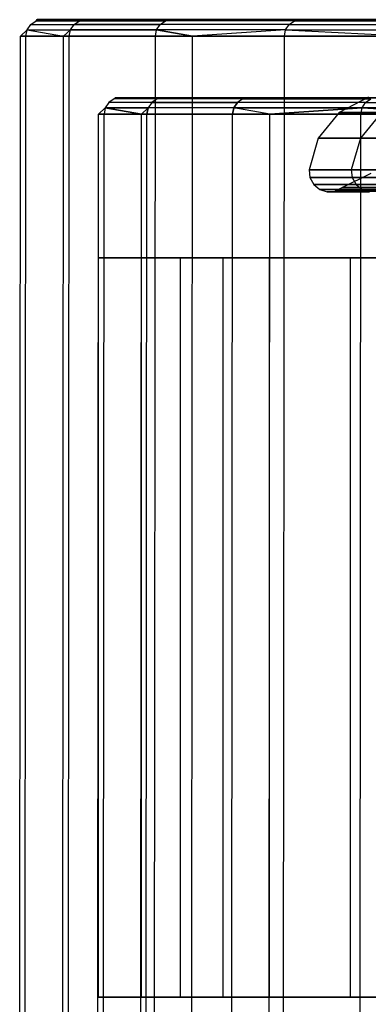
# Model space of a CAD drawing. Extents: x -172 to 172, y -29 to 28.
# Tile 41 of 256: x -170.01 to -165.76, y -4.69 to 7.3. Entities that reach past the tile are written whole.
import ezdxf

# ---------------------------------------------------------------- set-up
doc = ezdxf.new("R2010")
doc.units = 0
doc.header["$LTSCALE"] = 25.4
doc.layers.get('0').update_dxf_attribs({"linetype": 'CONTINUOUS'})

# ---------------------------------------------------------------- blocks, each defined once
blk = doc.blocks.new('RYFLO_AURA_STL')
at = {"color": 0}
for p, q in [((-169.914, 7.173, -1247.975), (-169.87, 7.238, -1247.974)), ((-169.914, 7.173, -1247.975), (-169.87, 7.238, -1247.974)), ((-169.914, 7.173, -1238.525), (-169.87, 7.238, -1238.526)), ((-169.914, 7.173, -1238.525), (-169.87, 7.238, -1238.526)), ((-169.87, 7.238, -1247.974), (-169.805, 7.281, -1247.972)), ((-169.87, 7.238, -1247.974), (-169.805, 7.281, -1247.972)), ((-169.87, 7.238, -1238.526), (-169.805, 7.281, -1238.528)), ((-169.87, 7.238, -1238.526), (-169.805, 7.281, -1238.528)), ((-169.87, 7.238, -1247.974), (-169.345, 7.238, -1257.407)), ((-169.87, 7.238, -1247.974), (-169.345, 7.238, -1257.407)), ((-169.87, 7.238, -1247.974), (-169.87, 7.238, -1238.526)), ((-169.87, 7.238, -1247.974), (-169.87, 7.238, -1238.526)), ((-169.87, 7.238, -1238.526), (-169.345, 7.238, -1229.093)), ((-169.87, 7.238, -1238.526), (-169.345, 7.238, -1229.093)), ((-169.729, 7.297, -1238.53), (-169.805, 7.281, -1238.528)), ((-169.805, 7.281, -1238.528), (-169.271, 7.297, -1229.928)), ((-169.729, 7.297, -1247.97), (-169.805, 7.281, -1247.972)), ((-169.805, 7.281, -1247.972), (-169.794, 7.297, -1243.25)), ((-169.805, 7.281, -1247.972), (-169.271, 7.297, -1256.572)), ((-169.805, 7.281, -1247.972), (-169.271, 7.297, -1256.572)), ((-169.729, 7.297, -1247.97), (-169.805, 7.281, -1247.972)), ((-169.794, 7.297, -1243.25), (-169.805, 7.281, -1238.528)), ((-169.729, 7.297, -1238.53), (-169.805, 7.281, -1238.528)), ((-169.794, 7.297, -1243.25), (-169.805, 7.281, -1238.528)), ((-169.805, 7.281, -1247.972), (-169.794, 7.297, -1243.25)), ((-169.805, 7.281, -1238.528), (-169.271, 7.297, -1229.928)), ((-169.805, 7.281, -1247.972), (-169.28, 7.281, -1257.402)), ((-169.805, 7.281, -1247.972), (-169.28, 7.281, -1257.402)), ((-169.805, 7.281, -1247.972), (-169.805, 7.281, -1238.528)), ((-169.805, 7.281, -1247.972), (-169.805, 7.281, -1238.528)), ((-169.805, 7.281, -1238.528), (-169.28, 7.281, -1229.098)), ((-169.805, 7.281, -1238.528), (-169.28, 7.281, -1229.098)), ((-169.794, 7.297, -1243.25), (-169.729, 7.297, -1247.97)), ((-169.729, 7.297, -1238.53), (-169.794, 7.297, -1243.25)), ((-169.794, 7.297, -1243.25), (-169.729, 7.297, -1247.97)), ((-169.729, 7.297, -1238.53), (-169.794, 7.297, -1243.25)), ((-169.271, 7.297, -1229.928), (-169.729, 7.297, -1238.53)), ((-169.729, 7.297, -1247.97), (-169.271, 7.297, -1256.572)), ((-169.729, 7.297, -1247.97), (-169.271, 7.297, -1256.572)), ((-169.271, 7.297, -1229.928), (-169.729, 7.297, -1238.53)), ((-169.388, 7.173, -1257.411), (-169.345, 7.238, -1257.407)), ((-169.388, 7.173, -1257.411), (-169.345, 7.238, -1257.407)), ((-169.388, 7.173, -1229.089), (-169.345, 7.238, -1229.093)), ((-169.388, 7.173, -1229.089), (-169.345, 7.238, -1229.093)), ((-169.345, 7.238, -1257.407), (-169.28, 7.281, -1257.402)), ((-169.345, 7.238, -1257.407), (-169.28, 7.281, -1257.402)), ((-169.345, 7.238, -1229.093), (-169.28, 7.281, -1229.098)), ((-169.345, 7.238, -1229.093), (-169.28, 7.281, -1229.098)), ((-169.345, 7.238, -1257.407), (-168.297, 7.238, -1266.797)), ((-169.345, 7.238, -1257.407), (-168.297, 7.238, -1266.797)), ((-168.297, 7.238, -1219.704), (-169.345, 7.238, -1229.093)), ((-168.297, 7.238, -1219.704), (-169.345, 7.238, -1229.093)), ((-169.204, 7.297, -1257.395), (-169.28, 7.281, -1257.402)), ((-169.28, 7.281, -1257.402), (-169.271, 7.297, -1256.572)), ((-169.204, 7.297, -1257.395), (-169.28, 7.281, -1257.402)), ((-169.28, 7.281, -1257.402), (-169.271, 7.297, -1256.572)), ((-169.271, 7.297, -1229.928), (-169.28, 7.281, -1229.098)), ((-169.28, 7.281, -1229.098), (-169.204, 7.297, -1229.105)), ((-169.271, 7.297, -1229.928), (-169.28, 7.281, -1229.098)), ((-169.28, 7.281, -1229.098), (-169.204, 7.297, -1229.105)), ((-169.28, 7.281, -1257.402), (-168.232, 7.281, -1266.788)), ((-169.28, 7.281, -1257.402), (-168.232, 7.281, -1266.788)), ((-168.232, 7.281, -1219.713), (-169.28, 7.281, -1229.098)), ((-168.232, 7.281, -1219.713), (-169.28, 7.281, -1229.098)), ((-169.271, 7.297, -1256.572), (-169.204, 7.297, -1257.395)), ((-169.204, 7.297, -1229.105), (-169.271, 7.297, -1229.928)), ((-169.271, 7.297, -1256.572), (-169.204, 7.297, -1257.395)), ((-169.204, 7.297, -1229.105), (-169.271, 7.297, -1229.928)), ((-169.204, 7.297, -1257.395), (-168.157, 7.297, -1266.777)), ((-168.157, 7.297, -1219.723), (-169.204, 7.297, -1229.105)), ((-169.204, 7.297, -1257.395), (-168.157, 7.297, -1266.777)), ((-168.157, 7.297, -1219.723), (-169.204, 7.297, -1229.105)), ((-168.34, 7.173, -1266.803), (-168.297, 7.238, -1266.797)), ((-168.34, 7.173, -1266.803), (-168.297, 7.238, -1266.797)), ((-168.34, 7.173, -1219.698), (-168.297, 7.238, -1219.704)), ((-168.34, 7.173, -1219.698), (-168.297, 7.238, -1219.704)), ((-168.297, 7.238, -1266.797), (-168.232, 7.281, -1266.788)), ((-168.297, 7.238, -1266.797), (-168.232, 7.281, -1266.788)), ((-168.297, 7.238, -1219.704), (-168.232, 7.281, -1219.713)), ((-168.297, 7.238, -1219.704), (-168.232, 7.281, -1219.713)), ((-166.728, 7.238, -1276.113), (-168.297, 7.238, -1266.797)), ((-166.728, 7.238, -1276.113), (-168.297, 7.238, -1266.797)), ((-166.728, 7.238, -1210.387), (-168.297, 7.238, -1219.704)), ((-166.728, 7.238, -1210.387), (-168.297, 7.238, -1219.704)), ((-168.157, 7.297, -1219.723), (-168.232, 7.281, -1219.713)), ((-168.232, 7.281, -1219.713), (-167.704, 7.297, -1216.688)), ((-167.704, 7.297, -1269.812), (-168.232, 7.281, -1266.788)), ((-168.232, 7.281, -1266.788), (-168.157, 7.297, -1266.777)), ((-167.704, 7.297, -1269.812), (-168.232, 7.281, -1266.788)), ((-168.232, 7.281, -1266.788), (-168.157, 7.297, -1266.777)), ((-168.157, 7.297, -1219.723), (-168.232, 7.281, -1219.713)), ((-168.232, 7.281, -1219.713), (-167.704, 7.297, -1216.688)), ((-166.664, 7.281, -1276.101), (-168.232, 7.281, -1266.788)), ((-166.664, 7.281, -1276.101), (-168.232, 7.281, -1266.788)), ((-166.664, 7.281, -1210.4), (-168.232, 7.281, -1219.713)), ((-166.664, 7.281, -1210.4), (-168.232, 7.281, -1219.713)), ((-167.704, 7.297, -1216.688), (-168.157, 7.297, -1219.723)), ((-168.157, 7.297, -1266.777), (-167.704, 7.297, -1269.812)), ((-168.157, 7.297, -1266.777), (-167.704, 7.297, -1269.812)), ((-167.704, 7.297, -1216.688), (-168.157, 7.297, -1219.723)), ((-167.704, 7.297, -1269.812), (-166.589, 7.297, -1276.086)), ((-166.664, 7.281, -1276.101), (-167.704, 7.297, -1269.812)), ((-166.664, 7.281, -1276.101), (-167.704, 7.297, -1269.812)), ((-166.664, 7.281, -1210.4), (-167.704, 7.297, -1216.688)), ((-166.664, 7.281, -1210.4), (-167.704, 7.297, -1216.688)), ((-166.589, 7.297, -1210.414), (-167.704, 7.297, -1216.688)), ((-167.704, 7.297, -1269.812), (-166.589, 7.297, -1276.086)), ((-166.589, 7.297, -1210.414), (-167.704, 7.297, -1216.688)), ((-166.771, 7.173, -1276.122), (-166.728, 7.238, -1276.113)), ((-166.771, 7.173, -1276.122), (-166.728, 7.238, -1276.113)), ((-166.771, 7.173, -1210.379), (-166.728, 7.238, -1210.387)), ((-166.771, 7.173, -1210.379), (-166.728, 7.238, -1210.387)), ((-166.728, 7.238, -1276.113), (-166.664, 7.281, -1276.101)), ((-166.728, 7.238, -1276.113), (-166.664, 7.281, -1276.101)), ((-166.728, 7.238, -1210.387), (-166.664, 7.281, -1210.4)), ((-166.728, 7.238, -1210.387), (-166.664, 7.281, -1210.4)), ((-166.728, 7.238, -1276.113), (-164.644, 7.238, -1285.328)), ((-166.728, 7.238, -1276.113), (-164.644, 7.238, -1285.328)), ((-166.728, 7.238, -1210.387), (-164.644, 7.238, -1201.172)), ((-166.728, 7.238, -1210.387), (-164.644, 7.238, -1201.172)), ((-166.589, 7.297, -1210.414), (-166.664, 7.281, -1210.4)), ((-166.664, 7.281, -1210.4), (-165.103, 7.297, -1203.612)), ((-166.589, 7.297, -1276.086), (-166.664, 7.281, -1276.101)), ((-166.664, 7.281, -1276.101), (-165.103, 7.297, -1282.888)), ((-166.664, 7.281, -1276.101), (-165.103, 7.297, -1282.888)), ((-166.589, 7.297, -1276.086), (-166.664, 7.281, -1276.101)), ((-166.589, 7.297, -1210.414), (-166.664, 7.281, -1210.4)), ((-166.664, 7.281, -1210.4), (-165.103, 7.297, -1203.612)), ((-166.664, 7.281, -1276.101), (-164.581, 7.281, -1285.312)), ((-166.664, 7.281, -1276.101), (-164.581, 7.281, -1285.312)), ((-166.664, 7.281, -1210.4), (-164.581, 7.281, -1201.188)), ((-166.664, 7.281, -1210.4), (-164.581, 7.281, -1201.188)), ((-165.103, 7.297, -1203.612), (-166.589, 7.297, -1210.414)), ((-166.589, 7.297, -1276.086), (-165.103, 7.297, -1282.888)), ((-166.589, 7.297, -1276.086), (-165.103, 7.297, -1282.888)), ((-165.103, 7.297, -1203.612), (-166.589, 7.297, -1210.414)), ((-170.006, -7.303, -1243.25), (-169.995, 7.097, -1243.25)), ((-170.006, -7.303, -1243.25), (-169.995, 7.097, -1243.25)), ((-169.914, 7.173, -1238.525), (-169.995, 7.097, -1243.25)), ((-169.914, 7.173, -1247.975), (-169.995, 7.097, -1243.25)), ((-169.914, 7.173, -1238.525), (-169.995, 7.097, -1243.25)), ((-169.914, 7.173, -1247.975), (-169.995, 7.097, -1243.25)), ((-169.995, 7.097, -1243.25), (-169.929, 7.097, -1247.976)), ((-169.929, 7.097, -1238.525), (-169.995, 7.097, -1243.25)), ((-169.929, 7.097, -1238.525), (-169.995, 7.097, -1243.25)), ((-169.995, 7.097, -1243.25), (-169.929, 7.097, -1247.976)), ((-169.94, -7.303, -1247.976), (-169.929, 7.097, -1247.976)), ((-169.94, -7.303, -1247.976), (-169.929, 7.097, -1247.976)), ((-169.94, -7.303, -1238.524), (-169.929, 7.097, -1238.525)), ((-169.94, -7.303, -1238.524), (-169.929, 7.097, -1238.525)), ((-169.929, 7.097, -1238.525), (-169.914, 7.173, -1238.525)), ((-169.929, 7.097, -1247.976), (-169.914, 7.173, -1247.975)), ((-169.929, 7.097, -1247.976), (-169.914, 7.173, -1247.975)), ((-169.929, 7.097, -1238.525), (-169.914, 7.173, -1238.525)), ((-169.929, 7.097, -1247.976), (-169.471, 7.097, -1256.588)), ((-169.471, 7.097, -1229.912), (-169.929, 7.097, -1238.525)), ((-169.929, 7.097, -1247.976), (-169.471, 7.097, -1256.588)), ((-169.471, 7.097, -1229.912), (-169.929, 7.097, -1238.525)), ((-169.914, 7.173, -1247.975), (-169.471, 7.097, -1256.588)), ((-169.914, 7.173, -1247.975), (-169.471, 7.097, -1256.588)), ((-169.914, 7.173, -1247.975), (-169.388, 7.173, -1257.411)), ((-169.914, 7.173, -1247.975), (-169.388, 7.173, -1257.411)), ((-169.914, 7.173, -1247.975), (-169.914, 7.173, -1238.525)), ((-169.914, 7.173, -1247.975), (-169.914, 7.173, -1238.525)), ((-169.914, 7.173, -1238.525), (-169.388, 7.173, -1229.089)), ((-169.914, 7.173, -1238.525), (-169.388, 7.173, -1229.089)), ((-169.914, 7.173, -1238.525), (-169.471, 7.097, -1229.912)), ((-169.914, 7.173, -1238.525), (-169.471, 7.097, -1229.912)), ((-169.481, -7.303, -1256.589), (-169.471, 7.097, -1256.588)), ((-169.481, -7.303, -1256.589), (-169.471, 7.097, -1256.588)), ((-169.481, -7.303, -1229.912), (-169.471, 7.097, -1229.912)), ((-169.481, -7.303, -1229.912), (-169.471, 7.097, -1229.912)), ((-169.388, 7.173, -1229.089), (-169.471, 7.097, -1229.912)), ((-169.471, 7.097, -1256.588), (-169.388, 7.173, -1257.411)), ((-169.471, 7.097, -1256.588), (-169.388, 7.173, -1257.411)), ((-169.388, 7.173, -1229.089), (-169.471, 7.097, -1229.912)), ((-169.471, 7.097, -1256.588), (-169.404, 7.097, -1257.412)), ((-169.404, 7.097, -1229.088), (-169.471, 7.097, -1229.912)), ((-169.404, 7.097, -1229.088), (-169.471, 7.097, -1229.912)), ((-169.471, 7.097, -1256.588), (-169.404, 7.097, -1257.412)), ((-169.415, -7.303, -1257.413), (-169.404, 7.097, -1257.412)), ((-169.415, -7.303, -1257.413), (-169.404, 7.097, -1257.412)), ((-169.415, -7.303, -1229.087), (-169.404, 7.097, -1229.088)), ((-169.415, -7.303, -1229.087), (-169.404, 7.097, -1229.088)), ((-169.404, 7.097, -1229.088), (-169.388, 7.173, -1229.089)), ((-169.404, 7.097, -1257.412), (-169.388, 7.173, -1257.411)), ((-169.404, 7.097, -1257.412), (-169.388, 7.173, -1257.411)), ((-169.404, 7.097, -1229.088), (-169.388, 7.173, -1229.089)), ((-169.404, 7.097, -1257.412), (-168.355, 7.097, -1266.805)), ((-168.355, 7.097, -1219.695), (-169.404, 7.097, -1229.088)), ((-169.404, 7.097, -1257.412), (-168.355, 7.097, -1266.805)), ((-168.355, 7.097, -1219.695), (-169.404, 7.097, -1229.088)), ((-169.388, 7.173, -1257.411), (-168.34, 7.173, -1266.803)), ((-169.388, 7.173, -1257.411), (-168.34, 7.173, -1266.803)), ((-168.34, 7.173, -1219.698), (-169.388, 7.173, -1229.089)), ((-168.34, 7.173, -1219.698), (-169.388, 7.173, -1229.089)), ((-168.366, -7.303, -1266.806), (-168.355, 7.097, -1266.805)), ((-168.366, -7.303, -1266.806), (-168.355, 7.097, -1266.805)), ((-168.366, -7.303, -1219.694), (-168.355, 7.097, -1219.695)), ((-168.366, -7.303, -1219.694), (-168.355, 7.097, -1219.695)), ((-168.355, 7.097, -1266.805), (-168.34, 7.173, -1266.803)), ((-168.355, 7.097, -1266.805), (-168.34, 7.173, -1266.803)), ((-168.355, 7.097, -1219.695), (-168.34, 7.173, -1219.698)), ((-168.355, 7.097, -1219.695), (-168.34, 7.173, -1219.698)), ((-168.355, 7.097, -1266.805), (-167.902, 7.097, -1269.843)), ((-167.902, 7.097, -1216.657), (-168.355, 7.097, -1219.695)), ((-168.355, 7.097, -1266.805), (-167.902, 7.097, -1269.843)), ((-167.902, 7.097, -1216.657), (-168.355, 7.097, -1219.695)), ((-168.34, 7.173, -1266.803), (-167.902, 7.097, -1269.843)), ((-166.771, 7.173, -1276.122), (-168.34, 7.173, -1266.803)), ((-166.771, 7.173, -1276.122), (-168.34, 7.173, -1266.803)), ((-168.34, 7.173, -1266.803), (-167.902, 7.097, -1269.843)), ((-167.902, 7.097, -1216.657), (-168.34, 7.173, -1219.698)), ((-167.902, 7.097, -1216.657), (-168.34, 7.173, -1219.698)), ((-166.771, 7.173, -1210.379), (-168.34, 7.173, -1219.698)), ((-166.771, 7.173, -1210.379), (-168.34, 7.173, -1219.698)), ((-167.912, -7.303, -1269.845), (-167.902, 7.097, -1269.843)), ((-167.912, -7.303, -1269.845), (-167.902, 7.097, -1269.843)), ((-167.912, -7.303, -1216.655), (-167.902, 7.097, -1216.657)), ((-167.912, -7.303, -1216.655), (-167.902, 7.097, -1216.657)), ((-166.771, 7.173, -1210.379), (-167.902, 7.097, -1216.657)), ((-166.771, 7.173, -1276.122), (-167.902, 7.097, -1269.843)), ((-166.771, 7.173, -1276.122), (-167.902, 7.097, -1269.843)), ((-166.771, 7.173, -1210.379), (-167.902, 7.097, -1216.657)), ((-167.902, 7.097, -1269.843), (-166.786, 7.097, -1276.125)), ((-166.786, 7.097, -1210.376), (-167.902, 7.097, -1216.657)), ((-166.786, 7.097, -1210.376), (-167.902, 7.097, -1216.657)), ((-167.902, 7.097, -1269.843), (-166.786, 7.097, -1276.125)), ((-166.796, -7.303, -1276.127), (-166.786, 7.097, -1276.125)), ((-166.796, -7.303, -1276.127), (-166.786, 7.097, -1276.125)), ((-166.796, -7.303, -1210.373), (-166.786, 7.097, -1210.376)), ((-166.796, -7.303, -1210.373), (-166.786, 7.097, -1210.376)), ((-166.786, 7.097, -1210.376), (-166.771, 7.173, -1210.379)), ((-166.786, 7.097, -1276.125), (-166.771, 7.173, -1276.122)), ((-166.786, 7.097, -1276.125), (-166.771, 7.173, -1276.122)), ((-166.786, 7.097, -1210.376), (-166.771, 7.173, -1210.379)), ((-166.786, 7.097, -1276.125), (-165.298, 7.097, -1282.935)), ((-165.298, 7.097, -1203.566), (-166.786, 7.097, -1210.376)), ((-166.786, 7.097, -1276.125), (-165.298, 7.097, -1282.935)), ((-165.298, 7.097, -1203.566), (-166.786, 7.097, -1210.376)), ((-166.771, 7.173, -1276.122), (-165.298, 7.097, -1282.935)), ((-166.771, 7.173, -1276.122), (-165.298, 7.097, -1282.935)), ((-166.771, 7.173, -1276.122), (-164.686, 7.173, -1285.339)), ((-166.771, 7.173, -1276.122), (-164.686, 7.173, -1285.339)), ((-166.771, 7.173, -1210.379), (-164.686, 7.173, -1201.161)), ((-166.771, 7.173, -1210.379), (-164.686, 7.173, -1201.161)), ((-166.771, 7.173, -1210.379), (-165.298, 7.097, -1203.566)), ((-166.771, 7.173, -1210.379), (-165.298, 7.097, -1203.566)), ((-168.921, 6.287, -1247.948), (-168.965, 6.222, -1247.949)), ((-168.921, 6.287, -1238.553), (-168.965, 6.222, -1238.551)), ((-168.921, 6.287, -1247.948), (-168.965, 6.222, -1247.949)), ((-168.921, 6.287, -1238.553), (-168.965, 6.222, -1238.551)), ((-168.856, 6.331, -1247.946), (-168.921, 6.287, -1247.948)), ((-168.856, 6.331, -1238.554), (-168.921, 6.287, -1238.553)), ((-168.856, 6.331, -1247.946), (-168.921, 6.287, -1247.948)), ((-168.856, 6.331, -1238.554), (-168.921, 6.287, -1238.553)), ((-168.399, 6.287, -1257.328), (-168.921, 6.287, -1247.948)), ((-168.399, 6.287, -1257.328), (-168.921, 6.287, -1247.948)), ((-168.921, 6.287, -1238.553), (-168.921, 6.287, -1247.948)), ((-168.921, 6.287, -1238.553), (-168.921, 6.287, -1247.948)), ((-168.399, 6.287, -1229.172), (-168.921, 6.287, -1238.553)), ((-168.399, 6.287, -1229.172), (-168.921, 6.287, -1238.553)), ((-168.856, 6.331, -1247.946), (-168.78, 6.346, -1247.944)), ((-168.845, 6.346, -1243.25), (-168.856, 6.331, -1247.946)), ((-168.78, 6.346, -1238.557), (-168.856, 6.331, -1238.554)), ((-168.856, 6.331, -1238.554), (-168.845, 6.346, -1243.25)), ((-168.78, 6.346, -1238.557), (-168.856, 6.331, -1238.554)), ((-168.325, 6.346, -1230.003), (-168.856, 6.331, -1238.554)), ((-168.325, 6.346, -1256.498), (-168.856, 6.331, -1247.946)), ((-168.325, 6.346, -1256.498), (-168.856, 6.331, -1247.946)), ((-168.856, 6.331, -1247.946), (-168.78, 6.346, -1247.944)), ((-168.856, 6.331, -1238.554), (-168.845, 6.346, -1243.25)), ((-168.845, 6.346, -1243.25), (-168.856, 6.331, -1247.946)), ((-168.325, 6.346, -1230.003), (-168.856, 6.331, -1238.554)), ((-168.334, 6.331, -1257.323), (-168.856, 6.331, -1247.946)), ((-168.334, 6.331, -1257.323), (-168.856, 6.331, -1247.946)), ((-168.856, 6.331, -1238.554), (-168.856, 6.331, -1247.946)), ((-168.856, 6.331, -1238.554), (-168.856, 6.331, -1247.946)), ((-168.334, 6.331, -1229.177), (-168.856, 6.331, -1238.554)), ((-168.334, 6.331, -1229.177), (-168.856, 6.331, -1238.554)), ((-168.78, 6.346, -1238.557), (-168.845, 6.346, -1243.25)), ((-168.845, 6.346, -1243.25), (-168.78, 6.346, -1247.944)), ((-168.845, 6.346, -1243.25), (-168.78, 6.346, -1247.944)), ((-168.78, 6.346, -1238.557), (-168.845, 6.346, -1243.25)), ((-168.78, 6.346, -1247.944), (-168.325, 6.346, -1256.498)), ((-168.325, 6.346, -1230.003), (-168.78, 6.346, -1238.557)), ((-168.325, 6.346, -1230.003), (-168.78, 6.346, -1238.557)), ((-168.78, 6.346, -1247.944), (-168.325, 6.346, -1256.498)), ((-168.399, 6.287, -1257.328), (-168.442, 6.222, -1257.332)), ((-168.399, 6.287, -1257.328), (-168.442, 6.222, -1257.332)), ((-168.399, 6.287, -1229.172), (-168.442, 6.222, -1229.168)), ((-168.399, 6.287, -1229.172), (-168.442, 6.222, -1229.168)), ((-168.334, 6.331, -1257.323), (-168.399, 6.287, -1257.328)), ((-168.334, 6.331, -1257.323), (-168.399, 6.287, -1257.328)), ((-168.334, 6.331, -1229.177), (-168.399, 6.287, -1229.172)), ((-168.334, 6.331, -1229.177), (-168.399, 6.287, -1229.172)), ((-168.399, 6.287, -1257.328), (-167.357, 6.287, -1266.665)), ((-168.399, 6.287, -1257.328), (-167.357, 6.287, -1266.665)), ((-167.357, 6.287, -1219.835), (-168.399, 6.287, -1229.172)), ((-167.357, 6.287, -1219.835), (-168.399, 6.287, -1229.172)), ((-168.258, 6.346, -1229.184), (-168.334, 6.331, -1229.177)), ((-168.334, 6.331, -1229.177), (-168.325, 6.346, -1230.003)), ((-168.258, 6.346, -1257.316), (-168.334, 6.331, -1257.323)), ((-168.258, 6.346, -1257.316), (-168.334, 6.331, -1257.323)), ((-168.325, 6.346, -1256.498), (-168.334, 6.331, -1257.323)), ((-168.258, 6.346, -1229.184), (-168.334, 6.331, -1229.177)), ((-168.325, 6.346, -1256.498), (-168.334, 6.331, -1257.323)), ((-168.334, 6.331, -1229.177), (-168.325, 6.346, -1230.003)), ((-167.292, 6.331, -1266.656), (-168.334, 6.331, -1257.323)), ((-167.292, 6.331, -1266.656), (-168.334, 6.331, -1257.323)), ((-167.292, 6.331, -1219.844), (-168.334, 6.331, -1229.177)), ((-167.292, 6.331, -1219.844), (-168.334, 6.331, -1229.177)), ((-168.325, 6.346, -1256.498), (-168.258, 6.346, -1257.316)), ((-168.258, 6.346, -1229.184), (-168.325, 6.346, -1230.003)), ((-168.258, 6.346, -1229.184), (-168.325, 6.346, -1230.003)), ((-168.325, 6.346, -1256.498), (-168.258, 6.346, -1257.316)), ((-168.258, 6.346, -1257.316), (-167.216, 6.346, -1266.646)), ((-167.216, 6.346, -1219.855), (-168.258, 6.346, -1229.184)), ((-168.258, 6.346, -1257.316), (-167.216, 6.346, -1266.646)), ((-167.216, 6.346, -1219.855), (-168.258, 6.346, -1229.184)), ((-167.4, 6.222, -1266.671), (-167.357, 6.287, -1266.665)), ((-167.4, 6.222, -1266.671), (-167.357, 6.287, -1266.665)), ((-167.357, 6.287, -1219.835), (-167.4, 6.222, -1219.829)), ((-167.357, 6.287, -1219.835), (-167.4, 6.222, -1219.829)), ((-167.292, 6.331, -1266.656), (-167.357, 6.287, -1266.665)), ((-167.292, 6.331, -1266.656), (-167.357, 6.287, -1266.665)), ((-167.292, 6.331, -1219.844), (-167.357, 6.287, -1219.835)), ((-167.292, 6.331, -1219.844), (-167.357, 6.287, -1219.835)), ((-165.797, 6.287, -1275.93), (-167.357, 6.287, -1266.665)), ((-165.797, 6.287, -1275.93), (-167.357, 6.287, -1266.665)), ((-165.797, 6.287, -1210.571), (-167.357, 6.287, -1219.835)), ((-165.797, 6.287, -1210.571), (-167.357, 6.287, -1219.835)), ((-167.216, 6.346, -1266.646), (-167.292, 6.331, -1266.656)), ((-167.292, 6.331, -1266.656), (-166.766, 6.346, -1269.663)), ((-167.216, 6.346, -1266.646), (-167.292, 6.331, -1266.656)), ((-167.216, 6.346, -1219.855), (-167.292, 6.331, -1219.844)), ((-167.216, 6.346, -1219.855), (-167.292, 6.331, -1219.844)), ((-166.766, 6.346, -1216.837), (-167.292, 6.331, -1219.844)), ((-167.292, 6.331, -1266.656), (-166.766, 6.346, -1269.663)), ((-166.766, 6.346, -1216.837), (-167.292, 6.331, -1219.844)), ((-167.292, 6.331, -1266.656), (-165.733, 6.331, -1275.917)), ((-167.292, 6.331, -1266.656), (-165.733, 6.331, -1275.917)), ((-165.733, 6.331, -1210.583), (-167.292, 6.331, -1219.844)), ((-165.733, 6.331, -1210.583), (-167.292, 6.331, -1219.844)), ((-167.216, 6.346, -1266.646), (-166.766, 6.346, -1269.663)), ((-166.766, 6.346, -1216.837), (-167.216, 6.346, -1219.855)), ((-167.216, 6.346, -1266.646), (-166.766, 6.346, -1269.663)), ((-166.766, 6.346, -1216.837), (-167.216, 6.346, -1219.855)), ((-166.766, 6.346, -1269.663), (-165.658, 6.346, -1275.902)), ((-165.658, 6.346, -1210.598), (-166.766, 6.346, -1216.837)), ((-165.658, 6.346, -1210.598), (-166.766, 6.346, -1216.837)), ((-165.733, 6.331, -1210.583), (-166.766, 6.346, -1216.837)), ((-166.766, 6.346, -1269.663), (-165.658, 6.346, -1275.902)), ((-166.766, 6.346, -1269.663), (-165.733, 6.331, -1275.917)), ((-166.766, 6.346, -1269.663), (-165.733, 6.331, -1275.917)), ((-165.733, 6.331, -1210.583), (-166.766, 6.346, -1216.837)), ((-165.762, 6.353, -1238.641), (-166.119, 6.168, -1238.63)), ((-165.762, 6.353, -1247.86), (-166.119, 6.168, -1247.87)), ((-165.762, 6.353, -1238.641), (-166.119, 6.168, -1238.63)), ((-165.762, 6.353, -1247.86), (-166.119, 6.168, -1247.87)), ((-165.839, 6.222, -1275.938), (-165.797, 6.287, -1275.93)), ((-165.839, 6.222, -1210.562), (-165.797, 6.287, -1210.571)), ((-165.839, 6.222, -1275.938), (-165.797, 6.287, -1275.93)), ((-165.839, 6.222, -1210.562), (-165.797, 6.287, -1210.571)), ((-165.797, 6.287, -1275.93), (-165.733, 6.331, -1275.917)), ((-165.797, 6.287, -1210.571), (-165.733, 6.331, -1210.583)), ((-165.797, 6.287, -1275.93), (-165.733, 6.331, -1275.917)), ((-165.797, 6.287, -1210.571), (-165.733, 6.331, -1210.583)), ((-165.797, 6.287, -1210.571), (-163.724, 6.287, -1201.407)), ((-165.797, 6.287, -1210.571), (-163.724, 6.287, -1201.407)), ((-165.797, 6.287, -1275.93), (-163.724, 6.287, -1285.093)), ((-165.797, 6.287, -1275.93), (-163.724, 6.287, -1285.093)), ((-169.055, -6.354, -1243.25), (-169.045, 6.146, -1243.25)), ((-169.055, -6.354, -1243.25), (-169.045, 6.146, -1243.25)), ((-169.045, 6.146, -1243.25), (-168.965, 6.222, -1238.551)), ((-169.045, 6.146, -1243.25), (-168.965, 6.222, -1238.551)), ((-169.045, 6.146, -1243.25), (-168.965, 6.222, -1247.949)), ((-169.045, 6.146, -1243.25), (-168.965, 6.222, -1247.949)), ((-169.045, 6.146, -1243.25), (-168.98, 6.146, -1238.551)), ((-168.98, 6.146, -1247.949), (-169.045, 6.146, -1243.25)), ((-169.045, 6.146, -1243.25), (-168.98, 6.146, -1238.551)), ((-168.98, 6.146, -1247.949), (-169.045, 6.146, -1243.25)), ((-168.989, -6.354, -1238.551), (-168.98, 6.146, -1238.551)), ((-168.989, -6.354, -1238.551), (-168.98, 6.146, -1238.551)), ((-168.989, -6.354, -1247.95), (-168.98, 6.146, -1247.949)), ((-168.989, -6.354, -1247.95), (-168.98, 6.146, -1247.949)), ((-168.965, 6.222, -1247.949), (-168.98, 6.146, -1247.949)), ((-168.965, 6.222, -1238.551), (-168.98, 6.146, -1238.551)), ((-168.965, 6.222, -1247.949), (-168.98, 6.146, -1247.949)), ((-168.965, 6.222, -1238.551), (-168.98, 6.146, -1238.551)), ((-168.98, 6.146, -1238.551), (-168.524, 6.146, -1229.987)), ((-168.524, 6.146, -1256.513), (-168.98, 6.146, -1247.949)), ((-168.524, 6.146, -1256.513), (-168.98, 6.146, -1247.949)), ((-168.98, 6.146, -1238.551), (-168.524, 6.146, -1229.987)), ((-168.965, 6.222, -1247.949), (-168.442, 6.222, -1257.332)), ((-168.965, 6.222, -1247.949), (-168.442, 6.222, -1257.332)), ((-168.965, 6.222, -1247.949), (-168.524, 6.146, -1256.513)), ((-168.965, 6.222, -1247.949), (-168.524, 6.146, -1256.513)), ((-168.965, 6.222, -1238.551), (-168.965, 6.222, -1247.949)), ((-168.965, 6.222, -1238.551), (-168.965, 6.222, -1247.949)), ((-168.442, 6.222, -1229.168), (-168.965, 6.222, -1238.551)), ((-168.442, 6.222, -1229.168), (-168.965, 6.222, -1238.551)), ((-168.524, 6.146, -1229.987), (-168.965, 6.222, -1238.551)), ((-168.524, 6.146, -1229.987), (-168.965, 6.222, -1238.551)), ((-168.534, -6.354, -1229.986), (-168.524, 6.146, -1229.987)), ((-168.534, -6.354, -1229.986), (-168.524, 6.146, -1229.987)), ((-168.534, -6.354, -1256.514), (-168.524, 6.146, -1256.513)), ((-168.534, -6.354, -1256.514), (-168.524, 6.146, -1256.513)), ((-168.442, 6.222, -1257.332), (-168.524, 6.146, -1256.513)), ((-168.442, 6.222, -1257.332), (-168.524, 6.146, -1256.513)), ((-168.524, 6.146, -1229.987), (-168.442, 6.222, -1229.168)), ((-168.524, 6.146, -1229.987), (-168.442, 6.222, -1229.168)), ((-168.524, 6.146, -1229.987), (-168.458, 6.146, -1229.167)), ((-168.458, 6.146, -1257.333), (-168.524, 6.146, -1256.513)), ((-168.458, 6.146, -1257.333), (-168.524, 6.146, -1256.513)), ((-168.524, 6.146, -1229.987), (-168.458, 6.146, -1229.167)), ((-168.467, -6.354, -1229.166), (-168.458, 6.146, -1229.167)), ((-168.467, -6.354, -1229.166), (-168.458, 6.146, -1229.167)), ((-168.467, -6.354, -1257.334), (-168.458, 6.146, -1257.333)), ((-168.467, -6.354, -1257.334), (-168.458, 6.146, -1257.333)), ((-168.458, 6.146, -1257.333), (-168.442, 6.222, -1257.332)), ((-168.458, 6.146, -1257.333), (-168.442, 6.222, -1257.332)), ((-168.442, 6.222, -1229.168), (-168.458, 6.146, -1229.167)), ((-168.442, 6.222, -1229.168), (-168.458, 6.146, -1229.167)), ((-168.458, 6.146, -1229.167), (-167.415, 6.146, -1219.827)), ((-167.415, 6.146, -1266.673), (-168.458, 6.146, -1257.333)), ((-167.415, 6.146, -1266.673), (-168.458, 6.146, -1257.333)), ((-168.458, 6.146, -1229.167), (-167.415, 6.146, -1219.827)), ((-167.4, 6.222, -1266.671), (-168.442, 6.222, -1257.332)), ((-167.4, 6.222, -1266.671), (-168.442, 6.222, -1257.332)), ((-167.4, 6.222, -1219.829), (-168.442, 6.222, -1229.168)), ((-167.4, 6.222, -1219.829), (-168.442, 6.222, -1229.168)), ((-167.424, -6.354, -1219.826), (-167.415, 6.146, -1219.827)), ((-167.424, -6.354, -1219.826), (-167.415, 6.146, -1219.827)), ((-167.424, -6.354, -1266.675), (-167.415, 6.146, -1266.673)), ((-167.424, -6.354, -1266.675), (-167.415, 6.146, -1266.673)), ((-167.415, 6.146, -1266.673), (-167.4, 6.222, -1266.671)), ((-167.415, 6.146, -1266.673), (-167.4, 6.222, -1266.671)), ((-167.4, 6.222, -1219.829), (-167.415, 6.146, -1219.827)), ((-167.4, 6.222, -1219.829), (-167.415, 6.146, -1219.827)), ((-167.415, 6.146, -1219.827), (-166.964, 6.146, -1216.806)), ((-166.964, 6.146, -1269.695), (-167.415, 6.146, -1266.673)), ((-166.964, 6.146, -1269.695), (-167.415, 6.146, -1266.673)), ((-167.415, 6.146, -1219.827), (-166.964, 6.146, -1216.806)), ((-167.4, 6.222, -1266.671), (-165.839, 6.222, -1275.938)), ((-166.964, 6.146, -1269.695), (-167.4, 6.222, -1266.671)), ((-166.964, 6.146, -1269.695), (-167.4, 6.222, -1266.671)), ((-167.4, 6.222, -1266.671), (-165.839, 6.222, -1275.938)), ((-165.839, 6.222, -1210.562), (-167.4, 6.222, -1219.829)), ((-165.839, 6.222, -1210.562), (-167.4, 6.222, -1219.829)), ((-166.964, 6.146, -1216.806), (-167.4, 6.222, -1219.829)), ((-166.964, 6.146, -1216.806), (-167.4, 6.222, -1219.829)), ((-166.973, -6.354, -1216.804), (-166.964, 6.146, -1216.806)), ((-166.973, -6.354, -1216.804), (-166.964, 6.146, -1216.806)), ((-166.973, -6.354, -1269.696), (-166.964, 6.146, -1269.695)), ((-166.973, -6.354, -1269.696), (-166.964, 6.146, -1269.695)), ((-166.964, 6.146, -1269.695), (-165.839, 6.222, -1275.938)), ((-166.964, 6.146, -1269.695), (-165.839, 6.222, -1275.938)), ((-165.839, 6.222, -1210.562), (-166.964, 6.146, -1216.806)), ((-165.839, 6.222, -1210.562), (-166.964, 6.146, -1216.806)), ((-166.964, 6.146, -1216.806), (-165.854, 6.146, -1210.559)), ((-165.854, 6.146, -1275.941), (-166.964, 6.146, -1269.695)), ((-165.854, 6.146, -1275.941), (-166.964, 6.146, -1269.695)), ((-166.964, 6.146, -1216.806), (-165.854, 6.146, -1210.559)), ((-166.119, 6.168, -1238.63), (-166.374, 5.856, -1238.623)), ((-166.119, 6.168, -1247.87), (-166.374, 5.856, -1247.877)), ((-166.119, 6.168, -1238.63), (-166.374, 5.856, -1238.623)), ((-166.119, 6.168, -1247.87), (-166.374, 5.856, -1247.877)), ((-165.606, 6.168, -1229.406), (-166.119, 6.168, -1238.63)), ((-166.119, 6.168, -1238.63), (-166.119, 6.168, -1247.87)), ((-166.119, 6.168, -1247.87), (-165.606, 6.168, -1257.095)), ((-165.606, 6.168, -1229.406), (-166.119, 6.168, -1238.63)), ((-166.119, 6.168, -1238.63), (-166.119, 6.168, -1247.87)), ((-166.119, 6.168, -1247.87), (-165.606, 6.168, -1257.095)), ((-165.864, -6.354, -1210.557), (-165.854, 6.146, -1210.559)), ((-165.864, -6.354, -1210.557), (-165.854, 6.146, -1210.559)), ((-165.864, -6.354, -1275.943), (-165.854, 6.146, -1275.941)), ((-165.864, -6.354, -1275.943), (-165.854, 6.146, -1275.941)), ((-165.606, 6.168, -1229.406), (-165.86, 5.856, -1229.384)), ((-165.606, 6.168, -1229.406), (-165.86, 5.856, -1229.384)), ((-165.606, 6.168, -1257.095), (-165.86, 5.856, -1257.116)), ((-165.606, 6.168, -1257.095), (-165.86, 5.856, -1257.116)), ((-165.854, 6.146, -1275.941), (-165.839, 6.222, -1275.938)), ((-165.854, 6.146, -1275.941), (-165.839, 6.222, -1275.938)), ((-165.854, 6.146, -1210.559), (-165.839, 6.222, -1210.562)), ((-165.854, 6.146, -1210.559), (-165.839, 6.222, -1210.562)), ((-165.854, 6.146, -1210.559), (-164.375, 6.146, -1203.787)), ((-164.375, 6.146, -1282.713), (-165.854, 6.146, -1275.941)), ((-164.375, 6.146, -1282.713), (-165.854, 6.146, -1275.941)), ((-165.854, 6.146, -1210.559), (-164.375, 6.146, -1203.787)), ((-163.766, 6.222, -1201.396), (-165.839, 6.222, -1210.562)), ((-165.839, 6.222, -1275.938), (-163.766, 6.222, -1285.104)), ((-165.839, 6.222, -1275.938), (-163.766, 6.222, -1285.104)), ((-165.839, 6.222, -1275.938), (-164.375, 6.146, -1282.713)), ((-165.839, 6.222, -1275.938), (-164.375, 6.146, -1282.713)), ((-164.375, 6.146, -1203.787), (-165.839, 6.222, -1210.562)), ((-163.766, 6.222, -1201.396), (-165.839, 6.222, -1210.562)), ((-164.375, 6.146, -1203.787), (-165.839, 6.222, -1210.562)), ((-166.374, 5.856, -1238.623), (-166.485, 5.469, -1238.62)), ((-166.374, 5.856, -1247.877), (-166.485, 5.469, -1247.88)), ((-166.374, 5.856, -1238.623), (-166.485, 5.469, -1238.62)), ((-166.374, 5.856, -1247.877), (-166.485, 5.469, -1247.88)), ((-165.86, 5.856, -1229.384), (-166.374, 5.856, -1238.623)), ((-166.374, 5.856, -1238.623), (-166.374, 5.856, -1247.877)), ((-166.374, 5.856, -1247.877), (-165.86, 5.856, -1257.116)), ((-165.86, 5.856, -1229.384), (-166.374, 5.856, -1238.623)), ((-166.374, 5.856, -1238.623), (-166.374, 5.856, -1247.877)), ((-166.374, 5.856, -1247.877), (-165.86, 5.856, -1257.116)), ((-165.86, 5.856, -1229.384), (-165.971, 5.469, -1229.375)), ((-165.86, 5.856, -1229.384), (-165.971, 5.469, -1229.375)), ((-165.86, 5.856, -1257.116), (-165.971, 5.469, -1257.125)), ((-165.86, 5.856, -1257.116), (-165.971, 5.469, -1257.125)), ((-164.833, 5.856, -1220.188), (-165.86, 5.856, -1229.384)), ((-165.86, 5.856, -1257.116), (-164.833, 5.856, -1266.312)), ((-164.833, 5.856, -1220.188), (-165.86, 5.856, -1229.384)), ((-165.86, 5.856, -1257.116), (-164.833, 5.856, -1266.312)), ((-165.971, 5.469, -1229.375), (-166.485, 5.469, -1238.62)), ((-166.485, 5.469, -1238.62), (-166.474, 5.374, -1238.621)), ((-166.485, 5.469, -1238.62), (-166.485, 5.469, -1247.88)), ((-166.485, 5.469, -1247.88), (-166.474, 5.374, -1247.88)), ((-166.485, 5.469, -1238.62), (-166.474, 5.374, -1238.621)), ((-166.485, 5.469, -1247.88), (-165.971, 5.469, -1257.125)), ((-166.485, 5.469, -1247.88), (-166.474, 5.374, -1247.88)), ((-165.971, 5.469, -1229.375), (-166.485, 5.469, -1238.62)), ((-166.485, 5.469, -1238.62), (-166.485, 5.469, -1247.88)), ((-166.485, 5.469, -1247.88), (-165.971, 5.469, -1257.125)), ((-166.083, 5.253, -1238.632), (-165.728, 5.429, -1238.641)), ((-166.083, 5.253, -1238.632), (-165.728, 5.429, -1238.641)), ((-166.083, 5.253, -1247.869), (-165.728, 5.429, -1247.859)), ((-166.083, 5.253, -1247.869), (-165.728, 5.429, -1247.859)), ((-164.943, 5.469, -1220.173), (-165.971, 5.469, -1229.375)), ((-165.971, 5.469, -1229.375), (-165.96, 5.374, -1229.376)), ((-165.971, 5.469, -1229.375), (-165.96, 5.374, -1229.376)), ((-165.971, 5.469, -1257.125), (-165.96, 5.374, -1257.124)), ((-165.971, 5.469, -1257.125), (-164.943, 5.469, -1266.327)), ((-165.971, 5.469, -1257.125), (-165.96, 5.374, -1257.124)), ((-164.943, 5.469, -1220.173), (-165.971, 5.469, -1229.375)), ((-165.971, 5.469, -1257.125), (-164.943, 5.469, -1266.327)), ((-165.96, 5.374, -1229.376), (-166.474, 5.374, -1238.621)), ((-166.474, 5.374, -1238.621), (-166.428, 5.29, -1238.622)), ((-166.474, 5.374, -1238.621), (-166.474, 5.374, -1247.88)), ((-166.474, 5.374, -1247.88), (-166.428, 5.29, -1247.878)), ((-166.474, 5.374, -1238.621), (-166.428, 5.29, -1238.622)), ((-166.474, 5.374, -1247.88), (-165.96, 5.374, -1257.124)), ((-166.474, 5.374, -1247.88), (-166.428, 5.29, -1247.878)), ((-165.96, 5.374, -1229.376), (-166.474, 5.374, -1238.621)), ((-166.474, 5.374, -1238.621), (-166.474, 5.374, -1247.88)), ((-166.474, 5.374, -1247.88), (-165.96, 5.374, -1257.124)), ((-165.914, 5.29, -1229.38), (-166.428, 5.29, -1238.622)), ((-166.428, 5.29, -1238.622), (-166.354, 5.23, -1238.624)), ((-166.428, 5.29, -1238.622), (-166.428, 5.29, -1247.878)), ((-166.428, 5.29, -1247.878), (-166.354, 5.23, -1247.876)), ((-166.428, 5.29, -1238.622), (-166.354, 5.23, -1238.624)), ((-166.428, 5.29, -1247.878), (-165.914, 5.29, -1257.12)), ((-166.428, 5.29, -1247.878), (-166.354, 5.23, -1247.876)), ((-165.914, 5.29, -1229.38), (-166.428, 5.29, -1238.622)), ((-166.428, 5.29, -1238.622), (-166.428, 5.29, -1247.878)), ((-166.428, 5.29, -1247.878), (-165.914, 5.29, -1257.12)), ((-164.932, 5.374, -1220.174), (-165.96, 5.374, -1229.376)), ((-165.96, 5.374, -1229.376), (-165.914, 5.29, -1229.38)), ((-165.96, 5.374, -1229.376), (-165.914, 5.29, -1229.38)), ((-165.96, 5.374, -1257.124), (-165.914, 5.29, -1257.12)), ((-165.96, 5.374, -1257.124), (-164.932, 5.374, -1266.326)), ((-165.96, 5.374, -1257.124), (-165.914, 5.29, -1257.12)), ((-164.932, 5.374, -1220.174), (-165.96, 5.374, -1229.376)), ((-165.96, 5.374, -1257.124), (-164.932, 5.374, -1266.326)), ((-164.887, 5.29, -1220.181), (-165.914, 5.29, -1229.38)), ((-165.914, 5.29, -1229.38), (-165.84, 5.23, -1229.386)), ((-165.914, 5.29, -1229.38), (-165.84, 5.23, -1229.386)), ((-165.914, 5.29, -1257.12), (-165.84, 5.23, -1257.114)), ((-165.914, 5.29, -1257.12), (-164.887, 5.29, -1266.32)), ((-165.914, 5.29, -1257.12), (-165.84, 5.23, -1257.114)), ((-164.887, 5.29, -1220.181), (-165.914, 5.29, -1229.38)), ((-165.914, 5.29, -1257.12), (-164.887, 5.29, -1266.32)), ((-165.84, 5.23, -1229.386), (-166.354, 5.23, -1238.624)), ((-166.354, 5.23, -1238.624), (-166.263, 5.201, -1238.627)), ((-166.354, 5.23, -1238.624), (-166.354, 5.23, -1247.876)), ((-166.354, 5.23, -1247.876), (-166.263, 5.201, -1247.874)), ((-166.354, 5.23, -1238.624), (-166.263, 5.201, -1238.627)), ((-166.354, 5.23, -1247.876), (-165.84, 5.23, -1257.114)), ((-166.354, 5.23, -1247.876), (-166.263, 5.201, -1247.874)), ((-165.84, 5.23, -1229.386), (-166.354, 5.23, -1238.624)), ((-166.354, 5.23, -1238.624), (-166.354, 5.23, -1247.876)), ((-166.354, 5.23, -1247.876), (-165.84, 5.23, -1257.114)), ((-166.263, 5.201, -1238.627), (-166.168, 5.209, -1238.629)), ((-166.263, 5.201, -1247.874), (-166.168, 5.209, -1247.871)), ((-166.263, 5.201, -1238.627), (-166.168, 5.209, -1238.629)), ((-166.263, 5.201, -1247.874), (-166.168, 5.209, -1247.871)), ((-165.749, 5.201, -1229.394), (-166.263, 5.201, -1238.627)), ((-166.263, 5.201, -1238.627), (-166.263, 5.201, -1247.874)), ((-166.263, 5.201, -1247.874), (-165.749, 5.201, -1257.107)), ((-165.749, 5.201, -1229.394), (-166.263, 5.201, -1238.627)), ((-166.263, 5.201, -1238.627), (-166.263, 5.201, -1247.874)), ((-166.263, 5.201, -1247.874), (-165.749, 5.201, -1257.107)), ((-166.168, 5.209, -1238.629), (-166.083, 5.253, -1238.632)), ((-166.168, 5.209, -1247.871), (-166.083, 5.253, -1247.869)), ((-166.168, 5.209, -1238.629), (-166.083, 5.253, -1238.632)), ((-166.168, 5.209, -1247.871), (-166.083, 5.253, -1247.869)), ((-165.654, 5.209, -1229.402), (-166.168, 5.209, -1238.629)), ((-166.168, 5.209, -1238.629), (-166.168, 5.209, -1247.871)), ((-166.168, 5.209, -1247.871), (-165.654, 5.209, -1257.099)), ((-165.654, 5.209, -1229.402), (-166.168, 5.209, -1238.629)), ((-166.168, 5.209, -1238.629), (-166.168, 5.209, -1247.871)), ((-166.168, 5.209, -1247.871), (-165.654, 5.209, -1257.099)), ((-166.083, 5.253, -1238.632), (-165.569, 5.253, -1229.409)), ((-166.083, 5.253, -1247.869), (-166.083, 5.253, -1238.632)), ((-165.569, 5.253, -1257.092), (-166.083, 5.253, -1247.869)), ((-166.083, 5.253, -1238.632), (-165.569, 5.253, -1229.409)), ((-166.083, 5.253, -1247.869), (-166.083, 5.253, -1238.632)), ((-165.569, 5.253, -1257.092), (-166.083, 5.253, -1247.869)), ((-164.813, 5.23, -1220.191), (-165.84, 5.23, -1229.386)), ((-165.84, 5.23, -1229.386), (-165.749, 5.201, -1229.394)), ((-165.84, 5.23, -1229.386), (-165.749, 5.201, -1229.394)), ((-165.84, 5.23, -1257.114), (-165.749, 5.201, -1257.107)), ((-165.84, 5.23, -1257.114), (-164.813, 5.23, -1266.309)), ((-165.84, 5.23, -1257.114), (-165.749, 5.201, -1257.107)), ((-164.813, 5.23, -1220.191), (-165.84, 5.23, -1229.386)), ((-165.84, 5.23, -1257.114), (-164.813, 5.23, -1266.309)), ((-168.529, 4.396, -1229.987), (-169.05, 4.396, -1243.25)), ((-169.05, 4.396, -1243.25), (-169.05, -4.604, -1243.25)), ((-169.05, 4.396, -1243.25), (-168.529, 4.396, -1256.514)), ((-169.05, 4.396, -1243.25), (-169.05, -4.604, -1243.25)), ((-169.05, 4.396, -1243.25), (-168.529, 4.396, -1256.514)), ((-168.529, 4.396, -1229.987), (-169.05, 4.396, -1243.25)), ((-166.969, 4.396, -1216.805), (-168.529, 4.396, -1229.987)), ((-168.529, 4.396, -1229.987), (-168.529, -4.604, -1229.987)), ((-168.529, 4.396, -1229.987), (-168.529, -4.604, -1229.987)), ((-168.529, 4.396, -1256.514), (-168.529, -4.604, -1256.514)), ((-168.529, 4.396, -1256.514), (-166.969, 4.396, -1269.695)), ((-168.529, 4.396, -1256.514), (-168.529, -4.604, -1256.514)), ((-168.529, 4.396, -1256.514), (-166.969, 4.396, -1269.695)), ((-166.969, 4.396, -1216.805), (-168.529, 4.396, -1229.987)), ((-168.05, -4.604, -1243.25), (-168.05, 4.396, -1243.25)), ((-168.05, 4.396, -1243.25), (-167.532, 4.396, -1230.065)), ((-168.05, -4.604, -1243.25), (-168.05, 4.396, -1243.25)), ((-167.532, 4.396, -1256.435), (-168.05, 4.396, -1243.25)), ((-168.05, 4.396, -1243.25), (-167.532, 4.396, -1230.065)), ((-167.532, 4.396, -1256.435), (-168.05, 4.396, -1243.25)), ((-167.532, -4.604, -1230.065), (-167.532, 4.396, -1230.065)), ((-167.532, 4.396, -1230.065), (-165.981, 4.396, -1216.961)), ((-167.532, -4.604, -1230.065), (-167.532, 4.396, -1230.065)), ((-167.532, -4.604, -1256.435), (-167.532, 4.396, -1256.435)), ((-167.532, -4.604, -1256.435), (-167.532, 4.396, -1256.435)), ((-165.981, 4.396, -1269.539), (-167.532, 4.396, -1256.435)), ((-167.532, 4.396, -1230.065), (-165.981, 4.396, -1216.961)), ((-165.981, 4.396, -1269.539), (-167.532, 4.396, -1256.435)), ((-164.379, 4.396, -1203.786), (-166.969, 4.396, -1216.805)), ((-166.969, 4.396, -1216.805), (-166.969, -4.604, -1216.805)), ((-166.969, 4.396, -1216.805), (-166.969, -4.604, -1216.805)), ((-166.969, 4.396, -1269.695), (-166.969, -4.604, -1269.695)), ((-166.969, 4.396, -1269.695), (-164.379, 4.396, -1282.714)), ((-166.969, 4.396, -1269.695), (-166.969, -4.604, -1269.695)), ((-166.969, 4.396, -1269.695), (-164.379, 4.396, -1282.714)), ((-164.379, 4.396, -1203.786), (-166.969, 4.396, -1216.805)), ((-165.981, -4.604, -1216.961), (-165.981, 4.396, -1216.961)), ((-165.981, 4.396, -1216.961), (-163.407, 4.396, -1204.02)), ((-165.981, -4.604, -1216.961), (-165.981, 4.396, -1216.961)), ((-165.981, -4.604, -1269.539), (-165.981, 4.396, -1269.539)), ((-165.981, -4.604, -1269.539), (-165.981, 4.396, -1269.539)), ((-163.407, 4.396, -1282.481), (-165.981, 4.396, -1269.539)), ((-165.981, 4.396, -1216.961), (-163.407, 4.396, -1204.02)), ((-163.407, 4.396, -1282.481), (-165.981, 4.396, -1269.539)), ((-168.529, -4.604, -1229.987), (-169.05, -4.604, -1243.25)), ((-169.05, -4.604, -1243.25), (-168.529, -4.604, -1256.514)), ((-168.529, -4.604, -1229.987), (-169.05, -4.604, -1243.25)), ((-169.05, -4.604, -1243.25), (-168.529, -4.604, -1256.514)), ((-166.969, -4.604, -1216.805), (-168.529, -4.604, -1229.987)), ((-168.529, -4.604, -1256.514), (-166.969, -4.604, -1269.695)), ((-166.969, -4.604, -1216.805), (-168.529, -4.604, -1229.987)), ((-168.529, -4.604, -1256.514), (-166.969, -4.604, -1269.695)), ((-167.532, -4.604, -1230.065), (-168.05, -4.604, -1243.25)), ((-168.05, -4.604, -1243.25), (-167.532, -4.604, -1256.435)), ((-168.05, -4.604, -1243.25), (-167.532, -4.604, -1256.435)), ((-167.532, -4.604, -1230.065), (-168.05, -4.604, -1243.25)), ((-165.981, -4.604, -1216.961), (-167.532, -4.604, -1230.065)), ((-167.532, -4.604, -1256.435), (-165.981, -4.604, -1269.539)), ((-167.532, -4.604, -1256.435), (-165.981, -4.604, -1269.539)), ((-165.981, -4.604, -1216.961), (-167.532, -4.604, -1230.065)), ((-164.379, -4.604, -1203.786), (-166.969, -4.604, -1216.805)), ((-166.969, -4.604, -1269.695), (-164.379, -4.604, -1282.714)), ((-164.379, -4.604, -1203.786), (-166.969, -4.604, -1216.805)), ((-166.969, -4.604, -1269.695), (-164.379, -4.604, -1282.714)), ((-163.407, -4.604, -1204.02), (-165.981, -4.604, -1216.961)), ((-165.981, -4.604, -1269.539), (-163.407, -4.604, -1282.481)), ((-165.981, -4.604, -1269.539), (-163.407, -4.604, -1282.481)), ((-163.407, -4.604, -1204.02), (-165.981, -4.604, -1216.961))]:
    blk.add_line(p, q, dxfattribs=at)

msp = doc.modelspace()

# ---------------------------------------------------------------- block references
at = {"color": 0}
msp.add_blockref('RYFLO_AURA_STL', (0, 0), dxfattribs=at)

doc.saveas('drawing.dxf')
